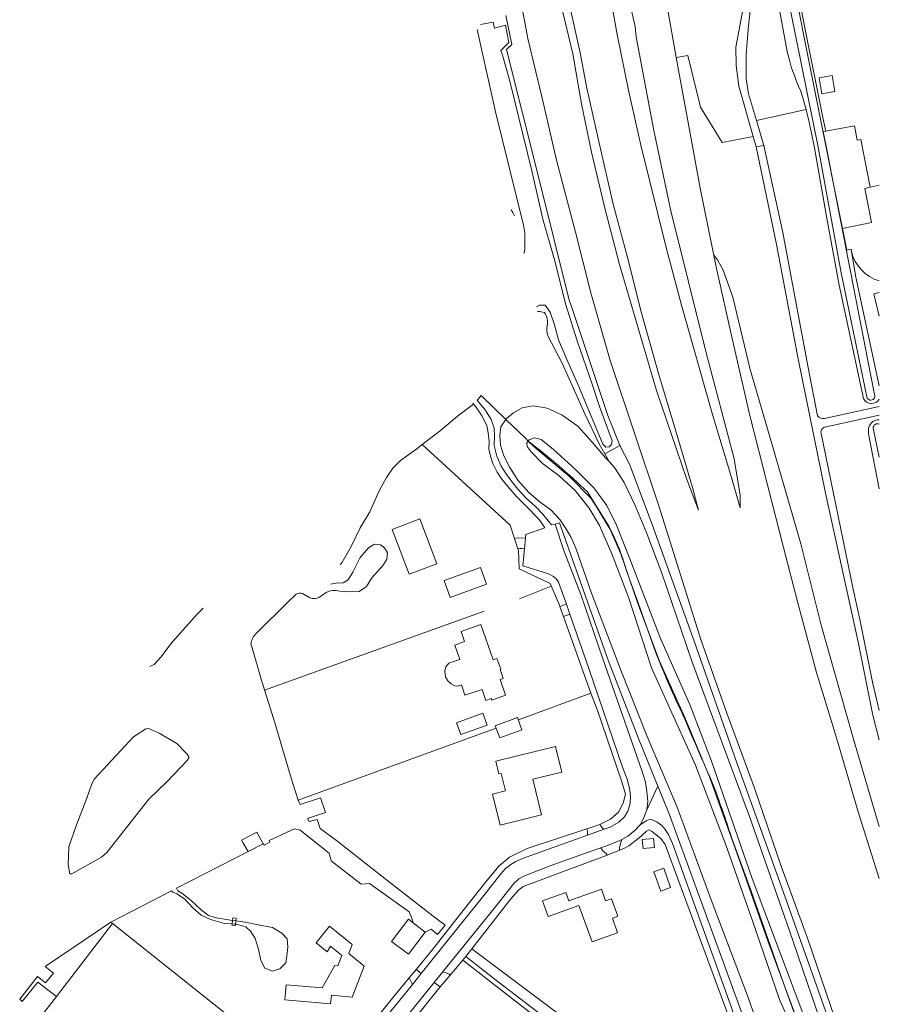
# Model space of a CAD drawing. Header units: metres. Extents: x 89500 to 94494, y 464000 to 469000.
# Tile 56 of 61: x 93726 to 94000, y 467585 to 467899. Entities that reach past the tile are written whole.
import ezdxf

# ---------------------------------------------------------------- set-up
doc = ezdxf.new("R2010")
doc.units = ezdxf.units.M
for name, color, linetype, lineweight in [('B01', 251, 'Continuous', 15), ('B02', 251, 'Continuous', 15), ('B04', 251, 'Continuous', 15), ('B11', 251, 'Continuous', 15), ('B14', 251, 'Continuous', 15), ('Q06', 251, 'Continuous', 15), ('Q10', 251, 'Continuous', 15), ('Q19', 251, 'Continuous', 15), ('T00', 251, 'Continuous', 15), ('T02', 251, 'Continuous', 15), ('T03', 251, 'Continuous', 15), ('T04', 251, 'Continuous', 15), ('T09', 251, 'Continuous', 15), ('T22', 251, 'Continuous', 15), ('V00', 251, 'Continuous', 15), ('V01', 251, 'Continuous', 15), ('V02', 251, 'Continuous', 15), ('V06', 251, 'Continuous', 15), ('W00', 251, 'Continuous', 15), ('W01', 251, 'Continuous', 15)]:
    doc.layers.add(name, color=color, linetype=linetype, lineweight=lineweight)

msp = doc.modelspace()

# ---------------------------------------------------------------- linework, layer by layer
at = {"layer": 'B01'}
for points in [[(93992.944, 467860.207), (93994.084, 467860.433), (93997.107, 467845.218)], [(93985.432, 467846.143), (93983.039, 467858.239)], [(93988.234, 467832.085), (93985.432, 467846.143)], [(93997.107, 467845.218), (93995.367, 467844.83), (93997.537, 467833.959), (93988.234, 467832.085)], [(93859.109, 467725.216), (93853.663, 467739.526), (93844.848, 467736.171), (93850.293, 467721.861), (93859.109, 467725.216)], [(93873.501, 467685.189), (93874.735, 467681.667), (93876.476, 467682.277), (93876.644, 467681.797), (93880.966, 467683.311), (93879.211, 467688.317), (93880.267, 467688.687), (93879.272, 467691.526), (93879.425, 467691.579), (93878.225, 467695.004), (93877.079, 467694.602), (93873.138, 467705.847), (93866.833, 467703.638), (93867.953, 467700.441)], [(93864.185, 467693.941), (93862.929, 467693.559), (93861.97, 467692.391), (93861.601, 467690.995), (93861.825, 467689.177), (93862.645, 467687.958), (93863.663, 467686.901), (93864.826, 467686.312), (93865.736, 467686.256), (93866.404, 467686.436), (93866.941, 467686.656), (93868.031, 467683.372), (93873.501, 467685.189)], [(93866.42, 467694.724), (93864.185, 467693.941)], [(93896.911, 467666.99), (93898.935, 467658.822), (93889.657, 467656.523), (93892.465, 467645.187), (93879.277, 467641.92), (93876.831, 467651.793), (93880.92, 467652.806), (93879.528, 467658.424), (93878.831, 467658.252), (93877.837, 467662.264), (93896.911, 467666.99)], [(93916.762, 467612.889), (93914.741, 467618.482), (93912.849, 467617.798), (93911.499, 467621.532), (93901.151, 467617.792), (93900.19, 467620.453), (93892.739, 467617.76), (93894.534, 467612.794), (93904.344, 467616.34), (93908.545, 467604.716), (93916.668, 467607.652), (93915.005, 467612.254), (93916.762, 467612.889)], [(93835.959, 467597.003), (93832.127, 467587.123), (93825.512, 467587.714), (93825.266, 467584.964), (93810.657, 467586.269), (93811.085, 467591.064), (93822.591, 467590.036), (93826.629, 467597.144), (93827.592, 467597.058), (93828.87, 467600.352), (93825.2, 467603.307), (93824.207, 467601.56), (93820.692, 467604.389), (93824.958, 467609.687), (93832.165, 467603.885), (93831.033, 467600.969), (93835.959, 467597.003)]]:
    msp.add_lwpolyline(points, dxfattribs=at)
at = {"layer": 'B02'}
for points in [[(93874.901, 467718.682), (93872.949, 467724.036), (93861.425, 467719.834), (93863.378, 467714.48), (93874.901, 467718.682)], [(93924.522, 467637.292), (93928.059, 467637.677), (93928.369, 467634.827), (93924.832, 467634.442), (93924.522, 467637.292)], [(93855.424, 467607.859), (93850.076, 467600.797), (93844.667, 467604.893), (93850.016, 467611.955), (93851.503, 467610.828)], [(93851.503, 467610.828), (93855.424, 467607.859)]]:
    msp.add_lwpolyline(points, dxfattribs=at)
at = {"layer": 'B04'}
for points in [[(93880.004, 467887.271), (93879.464, 467888.724), (93882.033, 467891.356), (93880.974, 467896.822), (93877.439, 467895.903), (93877.146, 467897.227)], [(93870.524, 467776.343), (93870.803, 467776.03)], [(93871.514, 467775.232), (93870.803, 467776.03)], [(93871.844, 467777.393), (93871.906, 467777.322)], [(93871.906, 467777.322), (93872.817, 467776.283)], [(93794.027, 467611.583), (93794.134, 467612.372), (93795.223, 467612.224), (93795.114, 467611.425)], [(93794.969, 467610.363), (93794.901, 467609.86), (93793.812, 467610.008), (93793.871, 467610.437)], [(93793.871, 467610.437), (93794.027, 467611.583)], [(93795.114, 467611.425), (93794.969, 467610.363)]]:
    msp.add_lwpolyline(points, dxfattribs=at)
at = {"layer": 'B11'}
for points in [[(93982.973, 467863.103), (93982.112, 467862.942), (93983.039, 467858.239)], [(93992.944, 467860.207), (93992.135, 467864.816), (93982.973, 467863.103)], [(93867.953, 467700.441), (93864.792, 467699.322), (93866.42, 467694.724)]]:
    msp.add_lwpolyline(points, dxfattribs=at)
at = {"layer": 'B14'}
for points in [[(93981.703, 467874.989), (93980.798, 467880.034), (93984.953, 467880.78), (93985.858, 467875.735), (93981.703, 467874.989)], [(93875.114, 467673.829), (93866.741, 467670.823), (93865.393, 467674.575), (93873.766, 467677.582), (93875.114, 467673.829)], [(93879.105, 467669.705), (93877.679, 467673.565), (93884.784, 467676.189), (93886.209, 467672.33), (93879.105, 467669.705)], [(93930.383, 467620.887), (93928.217, 467627.072), (93931.388, 467628.183), (93933.554, 467621.998), (93930.383, 467620.887)]]:
    msp.add_lwpolyline(points, dxfattribs=at)
at = {"layer": 'Q06'}
for points in [[(93855.424, 467607.859), (93857.277, 467608.82), (93859.257, 467607.044), (93861.721, 467610.09), (93857.902, 467612.894), (93843.065, 467624.518), (93827.173, 467637.032), (93821.903, 467640.846), (93820.982, 467643.749), (93818.4, 467643.051), (93817.892, 467644.062), (93823.669, 467645.975), (93821.995, 467650.658), (93815.533, 467648.535), (93814.946, 467649.846), (93812.655, 467656.866), (93807.588, 467674.201), (93803.102, 467688.469), (93800.284, 467698.37)], [(93767.412, 467650.168), (93753.969, 467633.198), (93752.268, 467631.712), (93745.276, 467627.751), (93742.813, 467626.452), (93742.196, 467626.358), (93741.655, 467629.362), (93741.856, 467634.983), (93744.376, 467641.988), (93747.587, 467650.472), (93749.178, 467655.096), (93750.09, 467656.699), (93762.504, 467670.03), (93766.461, 467672.61), (93767.423, 467672.694), (93770.702, 467671.201), (93776.339, 467667.979), (93779.593, 467664.526), (93780.104, 467663.732), (93780.103, 467663.374), (93779.556, 467662.505), (93773.205, 467655.801), (93767.412, 467650.168)], [(93803.773, 467635.946), (93803.915, 467636.019), (93804.124, 467635.583), (93805.957, 467636.53), (93805.682, 467637.013), (93813.774, 467640.79), (93815.516, 467640.27), (93824.788, 467632.949), (93825.435, 467630.529), (93834.991, 467623.07), (93837.632, 467623.289), (93850.287, 467614.256), (93851.044, 467612.496), (93851.503, 467610.828)], [(93799.005, 467633.5), (93803.773, 467635.946)], [(93776.19, 467621.794), (93799.005, 467633.5)], [(93755.321, 467611.049), (93774.612, 467620.975)], [(93755.321, 467611.049), (93755.787, 467610.6), (93737.995, 467587.354)], [(93868.353, 467600.108), (93870.255, 467602.54)], [(93870.255, 467602.54), (93931.075, 467556.778)], [(93930.435, 467552.099), (93910.741, 467567.35), (93877.233, 467593.035), (93868.353, 467600.108)], [(93737.24, 467563.92), (93734.64, 467565.96), (93732.814, 467580.584), (93737.995, 467587.354)]]:
    msp.add_lwpolyline(points, dxfattribs=at)
at = {"layer": 'Q10'}
for points in [[(93796.902, 467637.149), (93801.795, 467639.648), (93803.773, 467635.946)], [(93797.46, 467636.13), (93796.902, 467637.149)], [(93799.005, 467633.5), (93797.46, 467636.13)], [(93755.321, 467611.049), (93734.336, 467596.878), (93737.005, 467594.779), (93734.421, 467591.672), (93731.892, 467593.719), (93726.247, 467586.416), (93727.072, 467585.77), (93732.007, 467591.904), (93737.995, 467587.354)]]:
    msp.add_lwpolyline(points, dxfattribs=at)
at = {"layer": 'Q19'}
for points in [[(93867.83, 468000), (93870.88, 467983.051), (93877.206, 467949.623), (93882.795, 467921.034), (93888.064, 467892.623), (93893.199, 467871.388), (93897.147, 467853.797), (93903.22, 467830.904), (93908.166, 467811.565), (93914.302, 467789.961), (93929.801, 467743.675), (93943.128, 467701.126), (93951.487, 467677.563), (93960.214, 467653.703), (93968.743, 467628.877), (93977.178, 467605.915), (93994.829, 467553.952), (94000, 467538.079)], [(93955.715, 467743.025), (93955.69, 467747.056), (93953.828, 467758.66), (93944.742, 467792.81), (93933.654, 467837.671), (93928.182, 467863.233), (93922.583, 467893.153), (93922.209, 467896.448), (93917.772, 467915.817), (93915.015, 467930.771), (93914.448, 467939.509), (93911.306, 467962.723), (93907.101, 467998.883), (93906.965, 468000)], [(93897.2, 467922.041), (93904.7, 467888.05), (93906.899, 467876.756), (93910.732, 467859.733), (93915.274, 467839.831), (93919.757, 467823.209), (93924.215, 467805.517), (93929.722, 467785.862), (93935.307, 467767.166), (93940.501, 467749.467), (93942.387, 467742.264), (93938.549, 467752.42), (93929.066, 467780.448), (93917.235, 467820.588), (93912.548, 467838.524), (93908.331, 467856.424), (93905.136, 467871.735), (93902.398, 467887.714), (93889.573, 467941.391)], [(93882.759, 467837.963), (93883.293, 467837.132), (93883.842, 467836.112)], [(94000, 467641.504), (93991.767, 467669.267), (93981.437, 467705.63), (93974.994, 467731.565), (93966.588, 467760.554), (93958.895, 467787.076), (93953.404, 467810.201), (93950.3, 467818.742), (93948.52, 467822.038), (93947.3, 467823.527)], [(93913.933, 467757.823), (93912.906, 467758.913), (93909.162, 467763.21), (93907.123, 467765.661), (93904.034, 467769.023), (93899.054, 467772.525), (93894.967, 467774.444), (93893.665, 467774.944), (93889.756, 467775.533), (93886.255, 467774.85), (93883.48, 467773.316), (93881.303, 467771.488), (93881.11, 467771.212)], [(93881.11, 467771.212), (93879.445, 467768.831), (93879.164, 467766.136), (93879.398, 467762.971), (93880.403, 467759.605), (93882.346, 467755.862), (93884.922, 467751.885), (93888.339, 467747.93), (93892.023, 467744.861), (93895.361, 467742.443), (93898.242, 467739.321), (93900.436, 467736.132), (93901.829, 467733.604), (93903.329, 467730.218), (93908.362, 467715.875), (93917.689, 467691.276), (93926.068, 467670.205), (93935.649, 467647.624), (93946.174, 467619), (93958.29, 467587.013), (93965.839, 467565.069), (93977.185, 467536.527), (93989.12, 467507.651), (93992.052, 467500)], [(93888.212, 467764.324), (93887.747, 467763.686), (93887.849, 467762.557), (93889.144, 467760.875), (93892.641, 467757.294), (93898.045, 467753.244), (93903.155, 467748.596), (93907.654, 467742.931), (93910.857, 467737.395), (93914.83, 467728.36), (93920.146, 467714.519), (93927.436, 467692.035), (93932.458, 467681.036), (93941.42, 467660.999), (93951.162, 467635.616), (93959.508, 467611.795), (93968.239, 467586.349), (93976.147, 467568.505), (93985.155, 467544.237), (93993.587, 467520.864), (94000, 467501.542)], [(93888.212, 467764.324), (93888.505, 467764.726), (93890.15, 467765.356), (93892.292, 467764.825), (93896.273, 467761.573), (93903.302, 467755.216), (93909.084, 467749.413), (93913.272, 467743.815), (93916.329, 467737.508), (93920.554, 467726.834), (93930.275, 467701.402), (93939.626, 467680.314), (93946.587, 467662.307), (93959.526, 467624.965), (93977.549, 467576.86), (93990.683, 467539.715), (94000, 467512.749)]]:
    msp.add_lwpolyline(points, dxfattribs=at)
at = {"layer": 'T00'}
for points in [[(93935.34, 467886.578), (93938.973, 467887.231), (93943.058, 467870.763), (93949.912, 467859.465), (93959.808, 467861.38)], [(93960.9, 467866.498), (93976.684, 467869.95)]]:
    msp.add_lwpolyline(points, dxfattribs=at)
at = {"layer": 'T02'}
msp.add_lwpolyline([(93874.126, 467710.125), (93804.198, 467684.983)], dxfattribs=at)
at = {"layer": 'T03'}
for points in [[(93955.715, 467743.025), (93952.906, 467752.718), (93946.915, 467772.794), (93936.992, 467807.635), (93932.25, 467825.519), (93924.025, 467858.581), (93920.263, 467875.632), (93916.568, 467893.885), (93913.262, 467912.207), (93910.079, 467926.255), (93906.664, 467945.337), (93903.527, 467963.505), (93900.164, 467984.846), (93897.874, 468000)], [(93929.728, 467917.877), (93933.471, 467896.827), (93935.34, 467886.578)], [(93972.412, 467915.815), (93976.21, 467896.487), (93982.126, 467866.879), (93982.973, 467863.103)], [(93935.34, 467886.578), (93939.121, 467865.852), (93942.984, 467844.901), (93948.143, 467819.352), (93953.103, 467797.027), (93958.686, 467772.927), (93964.477, 467749.889), (93969.45, 467730.372), (93974.026, 467712.774), (93980.048, 467690.598), (93986.329, 467669.711), (93993.294, 467646.179), (94000, 467624.943)], [(93873.183, 467778.851), (93873.407, 467778.635)], [(93873.407, 467778.635), (93881.11, 467771.212)], [(93888.212, 467764.324), (93887.196, 467765.346), (93881.11, 467771.212)], [(93883.833, 467733.27), (93882.392, 467737.491), (93854.464, 467763.239)], [(94000, 467508.635), (93997.334, 467516.284), (93985.6, 467549.284), (93975.05, 467576.644), (93964.567, 467604.76), (93955.706, 467630.157), (93945.963, 467657.288), (93938.023, 467676.181), (93929.975, 467694.131), (93923.054, 467712.52), (93917.638, 467728.347), (93914.248, 467736.17), (93909.807, 467743.602), (93908.148, 467746.155), (93901.503, 467752.829), (93889.975, 467762.551), (93888.212, 467764.324)], [(93907.033, 467748.137), (93913.873, 467737.149)], [(93884.937, 467729.95), (93883.833, 467733.27)], [(93898.28, 467711.542), (93898.107, 467712.026), (93895.171, 467718.893), (93885.327, 467723.582), (93885.084, 467729.506), (93884.937, 467729.95)], [(93919.396, 467723.317), (93923.823, 467710.989), (93928.163, 467698.626)], [(93885.398, 467714.015), (93895.533, 467718.047)], [(93908.162, 467683.938), (93899.399, 467708.416)], [(93952.954, 467638.002), (93959.182, 467620.874), (93965.277, 467603.704), (93968.969, 467593.048), (93972.805, 467582.441)], [(93918.646, 467634.498), (93917.244, 467633.928)], [(93913.292, 467632.322), (93912.469, 467631.988)], [(93852.595, 467596.058), (93857.821, 467602.429), (93867.5, 467614.716), (93874.706, 467623.807)], [(93865.699, 467596.914), (93863.346, 467594.125)], [(93837.97, 467578.041), (93845.848, 467587.831), (93850.273, 467593.226)], [(93832.288, 467543.322), (93831.032, 467553.057), (93832.061, 467555.578), (93836.27, 467560.567), (93844.393, 467570.619), (93856.621, 467586.048)]]:
    msp.add_lwpolyline(points, dxfattribs=at)
for points in [[(93888.212, 467764.324, -0.0260981), (93907.033, 467748.137)], [(93913.873, 467737.149, -0.0527518), (93919.396, 467723.317)], [(93928.163, 467698.626, 0.0199676), (93938.088, 467675.686)], [(93938.088, 467675.686, 0.0088654), (93946.933, 467655.339)], [(93946.933, 467655.339, -0.0091358), (93952.954, 467638.002)]]:
    msp.add_lwpolyline(points, format="xyb", dxfattribs=at)
at = {"layer": 'T04'}
for points in [[(93908.162, 467683.938), (93885.048, 467675.473)], [(93910.98, 467642.103), (93914.353, 467643.809), (93916.903, 467646.054), (93918.452, 467648.887), (93919.212, 467651.836), (93917.974, 467655.729), (93910.14, 467678.755), (93908.162, 467683.938)], [(93877.936, 467672.868), (93857.783, 467665.487), (93814.946, 467649.846)], [(93874.706, 467623.807), (93878.862, 467628.85), (93882.18, 467631.732), (93887.891, 467634.442), (93906.856, 467640.786)], [(93931.075, 467556.778), (93952.159, 467580.521), (93931.791, 467635.712), (93930.467, 467637.66), (93927.506, 467639.963), (93926.552, 467640.42), (93925.85, 467639.987), (93923.56, 467637.836), (93920.224, 467635.317), (93918.646, 467634.498)], [(93912.469, 467631.988), (93886.556, 467622.404), (93885.109, 467621.188), (93882.704, 467618.412), (93870.255, 467602.54)], [(93820.411, 467559.042), (93755.73, 467610.655)], [(93865.699, 467596.914), (93868.353, 467600.108)], [(93867.327, 467598.873), (93929.292, 467550.619)], [(93863.346, 467594.125), (93860.2, 467590.346)], [(93860.2, 467590.346), (93856.621, 467586.048)]]:
    msp.add_lwpolyline(points, dxfattribs=at)
at = {"layer": 'T09'}
for points in [[(93967.892, 467903.435), (93970.629, 467888.449)], [(93917.341, 467762.942), (93913.546, 467772.447), (93901.991, 467807.166), (93901.226, 467809.239), (93891.392, 467848.97), (93881.314, 467889.075), (93882.944, 467890.687), (93881.103, 467899.93)], [(93974.988, 467875.824), (93975.869, 467872.895), (93976.684, 467869.95)], [(93994.92, 467777.841), (93987.269, 467813.996), (93983.23, 467835.883), (93979.318, 467857.79)], [(93991.125, 467824.77), (93992.495, 467816.509), (94000, 467781.921)], [(93912.591, 467760.192), (93910.771, 467763.406), (93906.267, 467772.952), (93898.998, 467789.106), (93894.387, 467797.889)], [(93996.696, 467766.047), (94000, 467749.05)], [(94000, 467530.644), (93993.202, 467550.909), (93982.83, 467582.734), (93968.275, 467623.726), (93954.599, 467661.77), (93941.047, 467700.537), (93927.71, 467737.748), (93920.4, 467756.992), (93917.341, 467762.942)], [(93912.591, 467760.192), (93913.933, 467757.823)], [(94000, 467525.074), (93995.855, 467537.549), (93985.638, 467566.638), (93971.153, 467608.852), (93958.658, 467644.643), (93940.342, 467694.146), (93930.735, 467722.202), (93925.928, 467734.89), (93922.261, 467743.783), (93918.771, 467751.095), (93915.719, 467755.926), (93913.933, 467757.823)]]:
    msp.add_lwpolyline(points, dxfattribs=at)
for points in [[(93970.629, 467888.449, 0.0484897), (93974.988, 467875.824)], [(93976.684, 467869.95, -0.0227351), (93979.318, 467857.79)], [(93893.376, 467805.251, 0.1077484), (93891.2, 467805.575)], [(93894.194, 467801.043, 0.2107193), (93893.376, 467805.251)], [(93894.387, 467797.889, -0.0949108), (93894.194, 467801.043)], [(93994.92, 467777.841, 0.5618252), (94000, 467777.62)], [(93996.703, 467768.758, 0.1169276), (93996.696, 467766.047)], [(94000, 467771.08, 0.3509879), (93996.703, 467768.758)]]:
    msp.add_lwpolyline(points, format="xyb", dxfattribs=at)
at = {"layer": 'T22'}
for points in [[(93917.341, 467762.942), (93912.591, 467760.192)], [(93899.399, 467708.416), (93898.28, 467711.542)], [(93910.98, 467642.103), (93906.856, 467640.786)], [(93917.244, 467633.928), (93913.292, 467632.322)], [(93852.595, 467596.058), (93850.273, 467593.226)]]:
    msp.add_lwpolyline(points, dxfattribs=at)
at = {"layer": 'V00'}
for points in [[(93963.281, 467858.47), (93960.737, 467858.099)], [(93871.514, 467775.232), (93873.318, 467772.594), (93874.977, 467769.292), (93875.4, 467766.943), (93875.775, 467764.225), (93875.642, 467761.714), (93876.175, 467759.471), (93876.952, 467757.208), (93878.263, 467754.449), (93879.755, 467752.128), (93881.693, 467749.808), (93884.368, 467746.785), (93887.189, 467743.839), (93891.67, 467739.339), (93893.059, 467737.344), (93893.465, 467736.713), (93887.442, 467734.517), (93887.333, 467733.406)], [(93872.817, 467776.283), (93874.477, 467774.284), (93876.397, 467771.132), (93877.3, 467768.397), (93877.491, 467765.881), (93877.317, 467762.88), (93878.218, 467759.538), (93879.492, 467756.559), (93881.071, 467753.937), (93882.824, 467751.516), (93884.894, 467748.961), (93887.527, 467746.142), (93890.527, 467743.418), (93892.9, 467741.057), (93895.601, 467737.605), (93896.762, 467737.852)], [(93896.762, 467737.852), (93898.163, 467738.308), (93913.636, 467694.447), (93923.349, 467669.58), (93929.48, 467654.353)], [(93896.762, 467737.852), (93899.674, 467729.081), (93904.935, 467715.436), (93911.881, 467695.262), (93924.455, 467658.987), (93925.511, 467655.654), (93925.939, 467652.631), (93926.255, 467649.589), (93925.955, 467646.811)], [(93887.333, 467733.406), (93885.029, 467733.446), (93883.833, 467733.27)], [(93887.333, 467733.406), (93886.992, 467729.926)], [(93884.937, 467729.95), (93885.492, 467730.035), (93886.308, 467730.043), (93886.992, 467729.926)], [(93886.992, 467729.926), (93886.471, 467724.603), (93894.631, 467721.951), (93896.265, 467721.129), (93897.213, 467720.348), (93897.844, 467719.31), (93900.34, 467712.29)], [(93900.34, 467712.29), (93898.28, 467711.542)], [(93900.34, 467712.29), (93901.452, 467709.13)], [(93899.399, 467708.416), (93901.452, 467709.13)], [(93912.359, 467640.607), (93914.32, 467641.309), (93917.078, 467642.815), (93918.883, 467644.528), (93919.915, 467646.333), (93920.693, 467648.812), (93920.803, 467651.219), (93920.496, 467653.749), (93919.682, 467656.595), (93918.209, 467660.355), (93907.536, 467691.844), (93901.452, 467709.13)], [(93925.955, 467646.811), (93929.48, 467654.353)], [(93929.48, 467654.353), (93933.055, 467645.475), (93956.034, 467582.62), (93956.918, 467579.748), (93956.996, 467578.407), (93956.551, 467577.158), (93954.713, 467574.942), (93936.961, 467556.52), (93936.278, 467555.725)], [(93925.955, 467646.811), (93924.87, 467644.063), (93923.807, 467641.971)], [(93934.389, 467557.22), (93946.238, 467569.599), (93952.03, 467576.23), (93953.108, 467577.797), (93953.715, 467579.489), (93953.693, 467581.186), (93953.045, 467583.497), (93934.097, 467636.089), (93932.86, 467638.984), (93931.846, 467640.561), (93930.711, 467641.828), (93929.284, 467642.854), (93927.985, 467643.516), (93927.024, 467643.79), (93925.985, 467643.354), (93923.807, 467641.971)], [(93907.048, 467638.706), (93907.058, 467639.848), (93906.856, 467640.786)], [(93907.048, 467638.706), (93912.359, 467640.607)], [(93910.98, 467642.103), (93911.95, 467640.89), (93912.359, 467640.607)], [(93923.807, 467641.971), (93922.181, 467640.23), (93919.888, 467638.417), (93917.971, 467637.334)], [(93854.109, 467594.641), (93857.525, 467598.869), (93874.49, 467620.066), (93879.449, 467626.357), (93880.971, 467628.067), (93882.628, 467629.399), (93884.242, 467630.384), (93886.328, 467631.298), (93907.048, 467638.706)], [(93917.971, 467637.334), (93917.154, 467636.873), (93913.164, 467635.288), (93911.343, 467634.686)], [(93917.971, 467637.334), (93917.544, 467636.018), (93917.252, 467634.725), (93917.244, 467633.928)], [(93911.343, 467634.686), (93907.914, 467633.553), (93895.138, 467628.939), (93887.011, 467625.799), (93885.172, 467624.777), (93883.612, 467623.293), (93877.698, 467615.799), (93860.939, 467595.107)], [(93911.343, 467634.686), (93912.08, 467633.646), (93912.977, 467632.832), (93913.292, 467632.322)], [(93850.273, 467593.226), (93850.665, 467592.373), (93851.289, 467591.151)], [(93851.289, 467591.151), (93854.109, 467594.641)], [(93854.109, 467594.641), (93852.858, 467595.673), (93852.595, 467596.058)], [(93860.939, 467595.107), (93858.21, 467591.745)], [(93860.939, 467595.107), (93861.748, 467594.935), (93863.005, 467594.423), (93863.346, 467594.125)], [(93858.21, 467591.745), (93844.298, 467574.603), (93831.627, 467559.288), (93829.921, 467555.784), (93829.024, 467552.854), (93828.778, 467550.324), (93829.264, 467547.017), (93829.713, 467543.635)], [(93839.085, 467575.993), (93842.652, 467580.462), (93851.289, 467591.151)], [(93860.2, 467590.346), (93858.21, 467591.745)]]:
    msp.add_lwpolyline(points, dxfattribs=at)
at = {"layer": 'V01'}
for points in [[(93960.737, 467858.099), (93967.277, 467827.002), (93974.203, 467790.554), (93982.878, 467747.725), (93993.388, 467699.853), (93997.976, 467676.914), (94000, 467669.057)], [(93963.281, 467858.47), (93969.257, 467830.771), (93973.363, 467809.163), (93977.342, 467787.723), (93980.349, 467772.349)], [(94000, 467775.339), (93982.543, 467771.547)], [(93983.063, 467768.894), (94000, 467772.548)], [(93981.354, 467767.252), (93991.719, 467717.145), (93994.009, 467706.457), (93997.83, 467687.483), (94000, 467678.411)]]:
    msp.add_lwpolyline(points, dxfattribs=at)
for points in [[(93982.543, 467771.547, -0.279789), (93980.349, 467772.349)], [(93981.354, 467767.252, -0.3017057), (93983.063, 467768.894)]]:
    msp.add_lwpolyline(points, format="xyb", dxfattribs=at)
at = {"layer": 'V02'}
for points in [[(94000, 467845.831), (93997.107, 467845.218)], [(93988.234, 467832.085), (93989.614, 467825.125), (93990.992, 467825.417), (93991.125, 467824.77)], [(94000, 467804.104), (93998.222, 467811.225), (94000, 467811.646)]]:
    msp.add_lwpolyline(points, dxfattribs=at)
msp.add_lwpolyline([(94000, 467815.323, -0.269603), (93991.125, 467824.77)], format="xyb", dxfattribs=at)
at = {"layer": 'V06'}
for points in [[(93959.808, 467861.38), (93955.257, 467877.448), (93954.376, 467883.969), (93954.296, 467889.841), (93956.329, 467900.609), (93956.926, 467905.467), (93956.852, 467907.483)], [(93959.664, 467909.109), (93958.22, 467895.484), (93957.563, 467887.407), (93957.571, 467879.719), (93958.398, 467874.931), (93960.9, 467866.498)], [(93960.9, 467866.498), (93963.281, 467858.47)], [(93960.737, 467858.099), (93959.808, 467861.38)]]:
    msp.add_lwpolyline(points, dxfattribs=at)
at = {"layer": 'W00'}
for points in [[(93985.432, 467846.143), (93975.765, 467894.489), (93972.335, 467912.164), (93971.422, 467915.412)], [(93962.124, 467910.916), (93963.674, 467911.409), (93965.378, 467911.559), (93966.951, 467911.109), (93968.534, 467910.005), (93969.811, 467908.241), (93970.76, 467906.016), (93971.808, 467900.949), (93980.386, 467858.521), (93987.838, 467817.9), (93996.008, 467778.37)], [(93877.06, 467897.806), (93877.146, 467897.227)], [(93880.004, 467887.271), (93882.305, 467878.985), (93889.358, 467850.464), (93892.896, 467835.035), (93896.759, 467821.347), (93900.096, 467808.088), (93903.831, 467796.208), (93908.59, 467782.401), (93910.927, 467775.328), (93913.894, 467767.304), (93914.927, 467764.421), (93914.763, 467763.263), (93913.976, 467762.49), (93912.951, 467762.365), (93911.931, 467763.368), (93904.348, 467781.706), (93900.479, 467790.273), (93897.784, 467796.545), (93896.509, 467801.716), (93895.164, 467805.416), (93893.582, 467807.626), (93891.739, 467807.582), (93890.85, 467807.072)], [(93998.516, 467779.169), (93997.28, 467785.138), (93985.432, 467846.143)], [(93886.806, 467824.106), (93887.069, 467825.297), (93887.118, 467830.517), (93886.652, 467833.099)], [(93872.204, 467777.679), (93873.183, 467778.851)], [(93870.803, 467776.03), (93865.646, 467772.296), (93860.225, 467767.723), (93854.464, 467763.239)], [(93871.906, 467777.322), (93872.204, 467777.679)], [(93998.071, 467768.424), (94000, 467759.133)], [(93828.303, 467724.955), (93828.859, 467725.553), (93831.766, 467730.738), (93834.726, 467736.671), (93837.785, 467741.812), (93840.749, 467748.46), (93843.045, 467752.682), (93845.041, 467755.677), (93847.485, 467758.087), (93852.727, 467761.886), (93854.464, 467763.239)], [(93827.012, 467718.998), (93829.269, 467719.148), (93830.82, 467720.091), (93832.321, 467722.554), (93834.69, 467727.216), (93837.341, 467730.329), (93839.273, 467731.429), (93841.097, 467731.282), (93842.461, 467730.269), (93843.397, 467728.731), (93843.138, 467726.639), (93842.02, 467724.744), (93838.347, 467720.724), (93836.729, 467717.972), (93834.34, 467716.364), (93831.41, 467716.317), (93828.184, 467716.453)], [(93774.164, 467699.406), (93774.189, 467699.439), (93778.294, 467704.146), (93782.724, 467709.152), (93784.667, 467711.114)], [(93800.284, 467698.37), (93799.866, 467699.718)], [(93767.656, 467692.483), (93769.022, 467693.085), (93771.178, 467695.416), (93774.163, 467699.404)], [(93794.027, 467611.583), (93788.904, 467612.335), (93786.351, 467613.118), (93784.047, 467614.953), (93780.855, 467617.893), (93777.858, 467620.281), (93776.655, 467620.987), (93776.19, 467621.794)], [(93774.612, 467620.975), (93775.018, 467620.594), (93776.244, 467619.991), (93778.714, 467618.478), (93781.358, 467615.56), (93784.061, 467613.268), (93787.053, 467611.804), (93791.501, 467610.599), (93793.871, 467610.437)], [(93795.114, 467611.425), (93798.055, 467610.998), (93802.213, 467610.106), (93806.762, 467609.269), (93809.712, 467607.511), (93811.417, 467605.719), (93811.605, 467603.041), (93811.315, 467600.304), (93810.956, 467598.005), (93809.14, 467596.089), (93806.72, 467595.388), (93804.306, 467596.368), (93803.003, 467598.811), (93802.347, 467602.383), (93801.198, 467605.834), (93799.845, 467608.048), (93798.292, 467609.493), (93795.286, 467610.341), (93794.969, 467610.363)]]:
    msp.add_lwpolyline(points, dxfattribs=at)
for points in [[(93998.516, 467779.169, -1.0903585), (93996.008, 467778.37)], [(93998.071, 467768.424, -0.585379), (94000, 467769.678)]]:
    msp.add_lwpolyline(points, format="xyb", dxfattribs=at)
at = {"layer": 'W01'}
for points in [[(93873.005, 467897.1), (93877.06, 467897.806)], [(93886.652, 467833.099), (93877.725, 467869.177), (93871.917, 467895.434)], [(93827.012, 467718.998), (93825.344, 467718.684)], [(93801.646, 467703.145), (93811.587, 467712.977), (93814.307, 467715.531)], [(93816.36, 467715.702), (93818.6, 467714.388)], [(93821.742, 467714.553), (93823.514, 467715.839)], [(93794.969, 467610.363), (93793.871, 467610.437)], [(93794.027, 467611.583), (93795.114, 467611.425)]]:
    msp.add_lwpolyline(points, dxfattribs=at)
for points in [[(93814.307, 467715.531, -0.2370709), (93816.36, 467715.702)], [(93823.514, 467715.839, -0.2368471), (93828.184, 467716.453)], [(93818.6, 467714.388, 0.2064886), (93821.742, 467714.553)], [(93799.866, 467699.718, -0.1564588), (93801.646, 467703.145)]]:
    msp.add_lwpolyline(points, format="xyb", dxfattribs=at)

doc.saveas('drawing.dxf')
